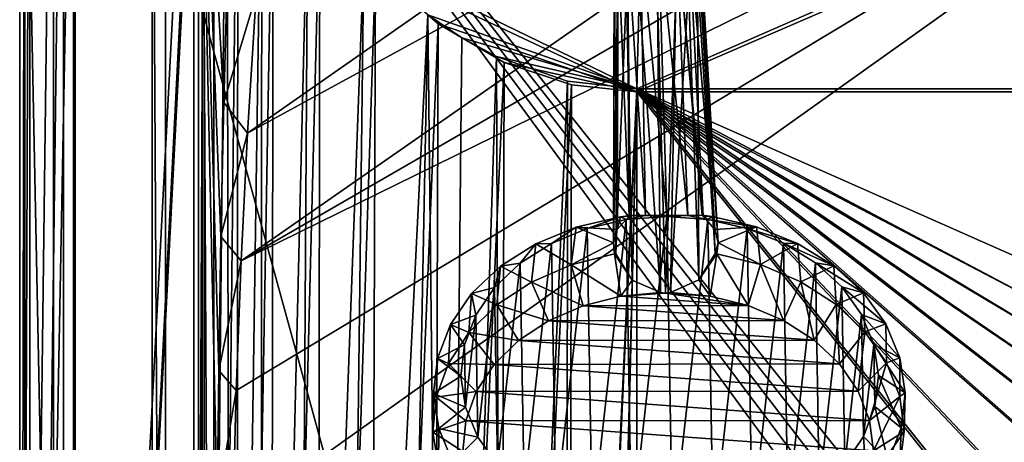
# Model space of a CAD drawing. Header units: metres. Extents: x -1004 to 0, y -808 to 0.
# Tile 21 of 139: x -1004 to -712, y -299 to -174. Entities that reach past the tile are written whole.
import ezdxf

# ---------------------------------------------------------------- set-up
doc = ezdxf.new("R2010")
doc.units = ezdxf.units.M

msp = doc.modelspace()

# ---------------------------------------------------------------- linework, layer by layer
at = {"layer": 'top012'}
for points in [[(-960.700806, -57.206142, 164.559738), (-960.700806, -750.206116, 164.559738), (-964.700806, -57.206142, 164.559738)], [(-960.700806, -750.206116, 164.559738), (-964.700806, -750.206116, 164.559738), (-964.700806, -57.206142, 164.559738)], [(-964.700806, -57.206142, 2061.559814), (-964.700806, -57.206142, 164.559738), (-964.700806, -750.206116, 2061.559814)], [(-964.700806, -57.206142, 164.559738), (-964.700806, -750.206116, 164.559738), (-964.700806, -750.206116, 2061.559814)], [(-960.700806, -57.206142, 2061.559814), (-964.700806, -57.206142, 2061.559814), (-960.700806, -750.206116, 2061.559814)], [(-964.700806, -57.206142, 2061.559814), (-964.700806, -750.206116, 2061.559814), (-960.700806, -750.206116, 2061.559814)], [(-960.700806, -750.206116, 2061.559814), (-960.700806, -750.206116, 164.559738), (-960.700806, -57.206142, 2061.559814)], [(-960.700806, -750.206116, 164.559738), (-960.700806, -57.206142, 164.559738), (-960.700806, -57.206142, 2061.559814)]]:
    msp.add_3dface(points, dxfattribs=at)
at = {"layer": 'top0123411'}
for points in [[(-994.037292, -10), (-1004.037292, -804.032166), (-1004.037292, 0)], [(-1004.037292, 0), (-1004.037292, -804.032166), (-1002.510071, -1.527202, 175)], [(-1004.037292, -804.032166), (-1002.510071, -802.504944, 175), (-1002.510071, -1.527202, 175)], [(-1002.510071, -1.527202, 175), (-1002.510071, -802.504944, 175), (-987.575928, -20.921553, 175)], [(-994.037292, -10), (-994.037292, -794.032166), (-1004.037292, -804.032166)], [(-994.037292, -794.032166), (-994.037292, -10), (-994.037292, -794.032166, 90)], [(-994.037292, -10), (-994.037292, -10, 90), (-994.037292, -794.032166, 90)], [(-994.037292, -794.032166, 90), (-994.037292, -10, 90), (-787.024658, -763.271118, 90)], [(-787.024658, -763.271118, 90), (-994.037292, -10, 90), (-533.424561, -638.481384, 90)], [(-994.037292, -10, 90), (-526.238708, -632.856445, 90), (-533.424561, -638.481384, 90)], [(-10, -10, 90), (-502.018646, -625.846375, 90), (-994.037292, -10, 90)], [(-502.018646, -625.846375, 90), (-510.034576, -626.560547, 90), (-994.037292, -10, 90)], [(-994.037292, -10, 90), (-510.034576, -626.560547, 90), (-518.256042, -628.853394, 90)], [(-518.256042, -628.853394, 90), (-526.238708, -632.856445, 90), (-994.037292, -10, 90)], [(-987.575928, -20.921553, 175), (-1002.510071, -802.504944, 175), (-987.575928, -783.110596, 175)], [(-987.575928, -783.110596, 163.059708), (-950.935486, -64.630676, 163.059708), (-987.575928, -20.921553, 163.059708)], [(-987.575928, -783.110596, 175), (-987.575928, -783.110596, 163.059708), (-987.575928, -20.921553, 175)], [(-987.575928, -783.110596, 163.059708), (-987.575928, -20.921553, 163.059708), (-987.575928, -20.921553, 175)], [(-950.816833, -739.955444, 163.059708), (-950.935486, -64.630676, 163.059708), (-987.575928, -783.110596, 163.059708)], [(-950.816833, -739.955444, 163.059708), (-945.404663, -317.683228, 138.227234), (-950.935486, -64.630676, 163.059708)], [(-945.404663, -317.683228, 138.227234), (-944.948425, -277.911102, 138.606293), (-950.935486, -64.630676, 163.059708)], [(-950.935486, -64.630676, 163.059708), (-944.948425, -277.911102, 138.606293), (-944.277222, -238.144226, 139.017349)], [(-942.304688, -158.634811, 139.924179), (-950.935486, -64.630676, 163.059708), (-943.39386, -198.38446, 139.45813)], [(-950.935486, -64.630676, 163.059708), (-944.277222, -238.144226, 139.017349), (-943.39386, -198.38446, 139.45813)], [(-693.123474, -74.838211, 118.716751), (-742.780518, -72.276802, 118.761467), (-936.402649, -207.471207, 116.401634)], [(-936.402649, -207.471207, 116.401634), (-742.780518, -72.276802, 118.761467), (-933.835571, -166.467499, 117.117363)], [(-938.29071, -245.358398, 115.740311), (-646.118347, -76.727219, 118.683784), (-693.123474, -74.838211, 118.716751)], [(-938.29071, -245.358398, 115.740311), (-693.123474, -74.838211, 118.716751), (-936.402649, -207.471207, 116.401634)], [(-939.738831, -283.879303, 115.067932), (-940.71405, -322.342346, 114.396553), (-597.805054, -78.120209, 118.65947)], [(-940.71405, -322.342346, 114.396553), (-513.875122, -606.131226, 109.443001), (-597.805054, -78.120209, 118.65947)], [(-939.738831, -283.879303, 115.067932), (-597.805054, -78.120209, 118.65947), (-938.29071, -245.358398, 115.740311)], [(-597.805054, -78.120209, 118.65947), (-646.118347, -76.727219, 118.683784), (-938.29071, -245.358398, 115.740311)], [(-943.39386, -198.38446, 139.45813), (-933.835571, -166.467499, 117.117363), (-942.304688, -158.634811, 139.924179)], [(-936.402649, -207.471207, 116.401634), (-933.835571, -166.467499, 117.117363), (-943.39386, -198.38446, 139.45813)], [(-944.277222, -238.144226, 139.017349), (-936.402649, -207.471207, 116.401634), (-943.39386, -198.38446, 139.45813)], [(-938.29071, -245.358398, 115.740311), (-936.402649, -207.471207, 116.401634), (-944.277222, -238.144226, 139.017349)], [(-944.948425, -277.911102, 138.606293), (-938.29071, -245.358398, 115.740311), (-944.277222, -238.144226, 139.017349)], [(-939.738831, -283.879303, 115.067932), (-938.29071, -245.358398, 115.740311), (-944.948425, -277.911102, 138.606293)], [(-945.404663, -317.683228, 138.227234), (-939.738831, -283.879303, 115.067932), (-944.948425, -277.911102, 138.606293)], [(-945.404663, -317.683228, 138.227234), (-940.71405, -322.342346, 114.396553), (-939.738831, -283.879303, 115.067932)]]:
    msp.add_3dface(points, dxfattribs=at)
at = {"layer": 'top0123412'}
for points in [[(-1004.018677, -804.016113, 2111.019775), (-1001.018677, -3.016087, 2111.019775), (-1004.018677, -0.016087, 2111.019775)], [(-1004.018677, -804.016113, 2050.999756), (-1004.018677, -0.016087, 2050.999756), (-988.018677, -788.016113, 2050.999756)], [(-1004.018677, -0.016087, 2050.999756), (-988.018677, -16.016087, 2050.999756), (-988.018677, -788.016113, 2050.999756)], [(-1004.018677, -804.016113, 2111.019775), (-1004.018677, -0.016087, 2111.019775), (-1004.018677, -804.016113, 2050.999756)], [(-1004.018677, -0.016087, 2111.019775), (-1004.018677, -0.016087, 2050.999756), (-1004.018677, -804.016113, 2050.999756)], [(-1001.018677, -801.016113, 2111.019775), (-1001.018677, -3.016087, 2111.019775), (-1004.018677, -804.016113, 2111.019775)], [(-1001.018677, -801.016113, 2053.855713), (-991.018677, -13.016087, 2053.855713), (-1001.018677, -3.016087, 2053.855713)], [(-1001.018677, -801.016113, 2111.019775), (-1001.018677, -801.016113, 2053.855713), (-1001.018677, -3.016087, 2111.019775)], [(-1001.018677, -801.016113, 2053.855713), (-1001.018677, -3.016087, 2053.855713), (-1001.018677, -3.016087, 2111.019775)], [(-991.018677, -791.016113, 2053.855713), (-991.018677, -13.016087, 2053.855713), (-1001.018677, -801.016113, 2053.855713)], [(-991.018677, -13.016087, 2065.279785), (-991.018677, -791.016113, 2065.279785), (-952.320618, -51.714104, 2065.279785)], [(-991.018677, -13.016087, 2053.855713), (-991.018677, -791.016113, 2053.855713), (-991.018677, -13.016087, 2065.279785)], [(-991.018677, -791.016113, 2053.855713), (-991.018677, -791.016113, 2065.279785), (-991.018677, -13.016087, 2065.279785)], [(-988.018677, -788.016113, 2050.999756), (-988.018677, -16.016087, 2050.999756), (-988.018677, -788.016113, 2063.023682)], [(-988.018677, -16.016087, 2050.999756), (-988.018677, -16.016087, 2063.023682), (-988.018677, -788.016113, 2063.023682)], [(-949.849792, -54.184963, 2063.023682), (-988.018677, -788.016113, 2063.023682), (-988.018677, -16.016087, 2063.023682)], [(-952.320618, -51.714104, 2065.279785), (-991.018677, -791.016113, 2065.279785), (-952.320618, -751.684326, 2065.279785)], [(-949.259888, -54.774872, 2076.154297), (-952.320618, -51.714104, 2065.279785), (-952.320618, -751.684326, 2065.279785)], [(-949.849792, -54.184963, 2063.023682), (-949.849792, -749.625977, 2063.023682), (-988.018677, -788.016113, 2063.023682)], [(-949.259888, -744.18219, 2076.154297), (-949.259888, -54.774872, 2076.154297), (-952.320618, -751.684326, 2065.279785)], [(-946.362122, -57.672649, 2075.415039), (-946.362122, -741.070984, 2075.415039), (-949.849792, -54.184963, 2063.023682)], [(-946.362122, -741.070984, 2075.415039), (-949.849792, -749.625977, 2063.023682), (-949.849792, -54.184963, 2063.023682)], [(-949.259888, -54.774872, 2076.154297), (-949.259888, -744.18219, 2076.154297), (-942.545349, -80.833534, 2094.340576)], [(-901.793396, -155.042709, 2143.80835), (-820.791748, -194.333847, 2169.999756), (-502.018646, -55.05748, 2077.158447)], [(-502.018646, -55.05748, 2077.158447), (-820.791748, -194.333847, 2169.999756), (-502.018646, -194.333847, 2169.999756)], [(-946.362122, -57.672649, 2075.415039), (-939.278992, -86.006744, 2094.30249), (-946.362122, -741.070984, 2075.415039)], [(-820.791748, -195.279739, 2167.143799), (-898.363892, -158.604187, 2142.695801), (-502.018646, -57.672649, 2075.415039)], [(-502.018646, -195.279739, 2167.143799), (-820.791748, -195.279739, 2167.143799), (-502.018646, -57.672649, 2075.415039)], [(-942.545349, -80.833534, 2094.340576), (-949.259888, -744.18219, 2076.154297), (-941.27301, -727.559326, 2097.011475)], [(-932.125671, -108.299606, 2112.649414), (-942.545349, -80.833534, 2094.340576), (-941.27301, -727.559326, 2097.011475)], [(-939.278992, -86.006744, 2094.30249), (-939.551636, -726.523193, 2093.723145), (-946.362122, -741.070984, 2075.415039)], [(-939.278992, -86.006744, 2094.30249), (-928.7276, -113.098167, 2112.361572), (-939.551636, -726.523193, 2093.723145)], [(-932.125671, -108.299606, 2112.649414), (-941.27301, -727.559326, 2097.011475), (-932.55365, -713.46698, 2112.021973)], [(-918.452148, -133.331024, 2129.335449), (-932.125671, -108.299606, 2112.649414), (-932.55365, -713.46698, 2112.021973)], [(-928.7276, -113.098167, 2112.361572), (-929.519958, -710.107422, 2111.224365), (-939.551636, -726.523193, 2093.723145)], [(-928.7276, -113.098167, 2112.361572), (-914.9198, -137.676178, 2128.745361), (-929.519958, -710.107422, 2111.224365)], [(-918.452148, -133.331024, 2129.335449), (-932.55365, -713.46698, 2112.021973), (-922.011719, -698.934814, 2125.518311)], [(-901.793396, -155.042709, 2143.80835), (-918.452148, -133.331024, 2129.335449), (-922.011719, -698.934814, 2125.518311)], [(-914.9198, -137.676178, 2128.745361), (-915.710327, -691.557922, 2127.948242), (-929.519958, -710.107422, 2111.224365)], [(-914.9198, -137.676178, 2128.745361), (-898.363892, -158.604187, 2142.695801), (-915.710327, -691.557922, 2127.948242)], [(-901.793396, -155.042709, 2143.80835), (-922.011719, -698.934814, 2125.518311), (-908.267273, -682.555786, 2138.76001)], [(-882.831726, -172.402756, 2155.380371), (-901.793396, -155.042709, 2143.80835), (-908.267273, -682.555786, 2138.76001)], [(-901.793396, -155.042709, 2143.80835), (-882.831726, -172.402756, 2155.380371), (-820.791748, -194.333847, 2169.999756)], [(-898.363892, -158.604187, 2142.695801), (-900.24408, -674.100098, 2141.3396), (-915.710327, -691.557922, 2127.948242)], [(-898.363892, -158.604187, 2142.695801), (-879.806396, -175.047073, 2153.656738), (-900.24408, -674.100098, 2141.3396)], [(-820.791748, -195.279739, 2167.143799), (-879.806396, -175.047073, 2153.656738), (-898.363892, -158.604187, 2142.695801)], [(-882.831726, -172.402756, 2155.380371), (-908.267273, -682.555786, 2138.76001), (-892.433105, -666.464417, 2150.060791)], [(-877.488159, -653.800354, 2157.918945), (-882.831726, -172.402756, 2155.380371), (-892.433105, -666.464417, 2150.060791)], [(-872.716797, -179.259811, 2159.951416), (-882.831726, -172.402756, 2155.380371), (-877.488159, -653.800354, 2157.918945)], [(-882.831726, -172.402756, 2155.380371), (-872.716797, -179.259811, 2159.951416), (-820.791748, -194.333847, 2169.999756)], [(-879.806396, -175.047073, 2153.656738), (-881.446838, -656.636719, 2152.847168), (-900.24408, -674.100098, 2141.3396)], [(-879.806396, -175.047073, 2153.656738), (-860.123413, -186.578461, 2161.343506), (-881.446838, -656.636719, 2152.847168)], [(-860.123413, -186.578461, 2161.343506), (-879.806396, -175.047073, 2153.656738), (-820.791748, -195.279739, 2167.143799)], [(-862.405212, -184.797073, 2163.642578), (-872.716797, -179.259811, 2159.951416), (-877.488159, -653.800354, 2157.918945)], [(-820.791748, -194.333847, 2169.999756), (-872.716797, -179.259811, 2159.951416), (-862.405212, -184.797073, 2163.642578)], [(-860.123413, -186.578461, 2161.343506), (-861.490417, -642.571228, 2160.922607), (-881.446838, -656.636719, 2152.847168)], [(-862.405212, -184.797073, 2163.642578), (-877.488159, -653.800354, 2157.918945), (-860.662659, -642.614624, 2164.17627)], [(-841.401245, -192.039505, 2168.470215), (-862.405212, -184.797073, 2163.642578), (-860.662659, -642.614624, 2164.17627)], [(-862.405212, -184.797073, 2163.642578), (-841.401245, -192.039505, 2168.470215), (-820.791748, -194.333847, 2169.999756)], [(-860.123413, -186.578461, 2161.343506), (-840.194214, -193.200272, 2165.757568), (-861.490417, -642.571228, 2160.922607)], [(-840.194214, -193.200272, 2165.757568), (-860.123413, -186.578461, 2161.343506), (-820.791748, -195.279739, 2167.143799)], [(-841.401245, -192.039505, 2168.470215), (-860.662659, -642.614624, 2164.17627), (-841.65155, -634.318787, 2168.432617)], [(-820.791748, -194.333847, 2169.999756), (-841.401245, -192.039505, 2168.470215), (-841.65155, -634.318787, 2168.432617)], [(-840.194214, -193.200272, 2165.757568), (-841.0354, -633.469482, 2165.634033), (-861.490417, -642.571228, 2160.922607)], [(-820.791748, -194.333847, 2169.999756), (-841.65155, -634.318787, 2168.432617), (-831.371765, -631.933899, 2169.598389)], [(-840.194214, -193.200272, 2165.757568), (-820.791748, -195.279739, 2167.143799), (-841.0354, -633.469482, 2165.634033)], [(-820.791748, -195.279739, 2167.143799), (-831.057007, -631.183594, 2166.75708), (-841.0354, -633.469482, 2165.634033)], [(-820.791748, -631.100647, 2169.999756), (-820.791748, -194.333847, 2169.999756), (-831.371765, -631.933899, 2169.598389)], [(-820.791748, -195.279739, 2167.143799), (-820.791748, -630.385498, 2167.143799), (-831.057007, -631.183594, 2166.75708)], [(-590.094788, -332.992767, 2169.999756), (-576.767883, -323.616211, 2169.999756), (-820.791748, -194.333847, 2169.999756)], [(-576.767883, -323.616211, 2169.999756), (-554.199829, -312.256042, 2169.999756), (-820.791748, -194.333847, 2169.999756)], [(-820.791748, -194.333847, 2169.999756), (-554.199829, -312.256042, 2169.999756), (-502.018646, -194.333847, 2169.999756)], [(-820.791748, -631.100647, 2169.999756), (-641.382935, -418.302765, 2169.999756), (-820.791748, -194.333847, 2169.999756)], [(-641.382935, -418.302765, 2169.999756), (-633.809753, -391.913391, 2169.999756), (-820.791748, -194.333847, 2169.999756)], [(-820.791748, -194.333847, 2169.999756), (-633.809753, -391.913391, 2169.999756), (-622.44812, -369.314484, 2169.999756)], [(-622.44812, -369.314484, 2169.999756), (-613.085571, -355.994965, 2169.999756), (-820.791748, -194.333847, 2169.999756)], [(-613.085571, -355.994965, 2169.999756), (-602.257202, -343.837189, 2169.999756), (-820.791748, -194.333847, 2169.999756)], [(-820.791748, -194.333847, 2169.999756), (-602.257202, -343.837189, 2169.999756), (-590.094788, -332.992767, 2169.999756)], [(-623.733704, -368.474457, 2167.143799), (-635.212952, -391.287018, 2167.143799), (-820.791748, -195.279739, 2167.143799)], [(-635.212952, -391.287018, 2167.143799), (-642.878784, -417.94873, 2167.143799), (-820.791748, -195.279739, 2167.143799)], [(-820.791748, -195.279739, 2167.143799), (-642.878784, -417.94873, 2167.143799), (-820.791748, -630.385498, 2167.143799)], [(-502.018646, -195.279739, 2167.143799), (-577.560303, -322.301056, 2167.143799), (-820.791748, -195.279739, 2167.143799)], [(-577.560303, -322.301056, 2167.143799), (-591.024231, -331.770416, 2167.143799), (-820.791748, -195.279739, 2167.143799)], [(-820.791748, -195.279739, 2167.143799), (-591.024231, -331.770416, 2167.143799), (-603.312988, -342.721741, 2167.143799)], [(-603.312988, -342.721741, 2167.143799), (-614.264343, -355.010529, 2167.143799), (-820.791748, -195.279739, 2167.143799)], [(-614.264343, -355.010529, 2167.143799), (-623.733704, -368.474457, 2167.143799), (-820.791748, -195.279739, 2167.143799)]]:
    msp.add_3dface(points, dxfattribs=at)
at = {"layer": 'top0123418'}
for points in [[(-814.397888, -146.17627, 1790.155884), (-819.825256, -147.156723, 1789.583008), (-811.889832, -231.928802, 1918.716064)], [(-811.889832, -231.928802, 1918.716064), (-805.622742, -231.939529, 1916.237183), (-814.397888, -146.17627, 1790.155884)], [(-805.622742, -231.939529, 1916.237183), (-808.992432, -147.140244, 1789.382568), (-814.397888, -146.17627, 1790.155884)], [(-819.825256, -147.156723, 1789.583008), (-823.625061, -149.321518, 1788.157959), (-818.244263, -231.958725, 1916.470581)], [(-819.825256, -147.156723, 1789.583008), (-818.244263, -231.958725, 1916.470581), (-811.889832, -231.928802, 1918.716064)], [(-805.622742, -231.939529, 1916.237183), (-801.391174, -231.861755, 1910.879028), (-808.992432, -147.140244, 1789.382568)], [(-801.391174, -231.861755, 1910.879028), (-801.025452, -232.134949, 1910.638794), (-808.992432, -147.140244, 1789.382568)], [(-808.992432, -147.140244, 1789.382568), (-801.025452, -232.134949, 1910.638794), (-805.241333, -149.293579, 1787.817993)], [(-823.625061, -149.321518, 1788.157959), (-826.283752, -152.428574, 1786.058228), (-823.044739, -232.168427, 1911.046143)], [(-823.625061, -149.321518, 1788.157959), (-822.671265, -231.894119, 1911.272583), (-818.244263, -231.958725, 1916.470581)], [(-822.671265, -231.894119, 1911.272583), (-823.625061, -149.321518, 1788.157959), (-823.044739, -232.168427, 1911.046143)], [(-801.025452, -232.134949, 1910.638794), (-797.615112, -236.063629, 1906.931152), (-805.241333, -149.293579, 1787.817993)], [(-805.241333, -149.293579, 1787.817993), (-797.615112, -236.063629, 1906.931152), (-802.652649, -152.392639, 1785.621216)], [(-826.283752, -152.428574, 1786.058228), (-827.516235, -156.884186, 1782.996582), (-826.577942, -236.107666, 1907.466797)], [(-823.044739, -232.168427, 1911.046143), (-826.283752, -152.428574, 1786.058228), (-826.577942, -236.107666, 1907.466797)], [(-797.615112, -236.063629, 1906.931152), (-796.621277, -239.990692, 1902.641724), (-802.652649, -152.392639, 1785.621216)], [(-802.652649, -152.392639, 1785.621216), (-796.621277, -239.990692, 1902.641724), (-801.520691, -156.84465, 1782.515869)], [(-826.577942, -236.107666, 1907.466797), (-827.516235, -156.884186, 1782.996582), (-827.717712, -240.037979, 1903.216919)], [(-827.516235, -156.884186, 1782.996582), (-826.384033, -161.336319, 1779.891113), (-827.717712, -240.037979, 1903.216919)], [(-801.520691, -156.84465, 1782.515869), (-797.51825, -243.219452, 1898.569214), (-802.753418, -161.300385, 1779.454102)], [(-796.621277, -239.990692, 1902.641724), (-797.51825, -243.219452, 1898.569214), (-801.520691, -156.84465, 1782.515869)], [(-827.717712, -240.037979, 1903.216919), (-826.384033, -161.336319, 1779.891113), (-826.962158, -243.264221, 1899.11377)], [(-826.384033, -161.336319, 1779.891113), (-823.791443, -164.438278, 1777.692261), (-826.962158, -243.264221, 1899.11377)], [(-802.753418, -161.300385, 1779.454102), (-802.358093, -251.052414, 1897.449829), (-805.416077, -164.410339, 1777.352417)], [(-797.51825, -243.219452, 1898.569214), (-802.358093, -251.052414, 1897.449829), (-802.753418, -161.300385, 1779.454102)], [(-826.962158, -243.264221, 1899.11377), (-823.791443, -164.438278, 1777.692261), (-822.14325, -251.082504, 1897.815674)], [(-823.791443, -164.438278, 1777.692261), (-820.043884, -166.588425, 1776.129883), (-822.14325, -251.082504, 1897.815674)], [(-822.14325, -251.082504, 1897.815674), (-820.043884, -166.588425, 1776.129883), (-813.718384, -254.748016, 1896.823975)], [(-820.043884, -166.588425, 1776.129883), (-814.639038, -167.552185, 1775.356812), (-813.718384, -254.748016, 1896.823975)], [(-809.21228, -166.57196, 1775.929565), (-812.256836, -254.960907, 1896.97937), (-814.639038, -167.552185, 1775.356812)], [(-810.802673, -254.743591, 1896.770142), (-812.256836, -254.960907, 1896.97937), (-809.21228, -166.57196, 1775.929565)], [(-802.358093, -251.052414, 1897.449829), (-810.802673, -254.743591, 1896.770142), (-805.416077, -164.410339, 1777.352417)], [(-805.416077, -164.410339, 1777.352417), (-810.802673, -254.743591, 1896.770142), (-809.21228, -166.57196, 1775.929565)], [(-813.718384, -254.748016, 1896.823975), (-814.639038, -167.552185, 1775.356812), (-812.256836, -254.960907, 1896.97937)], [(-838.746216, -235.359024, 1914.488037), (-835.491516, -235.819427, 1925.313721), (-825.667969, -232.302368, 1911.67041)], [(-838.746216, -235.359024, 1914.488037), (-825.667969, -232.302368, 1911.67041), (-826.577942, -236.107666, 1907.466797)], [(-835.491516, -235.819427, 1925.313721), (-823.908936, -233.111084, 1922.817261), (-825.667969, -232.302368, 1911.67041)], [(-823.908936, -233.111084, 1922.817261), (-835.491516, -235.819427, 1925.313721), (-833.989502, -323.190582, 1999.396973)], [(-822.314392, -325.863678, 2001.463379), (-823.908936, -233.111084, 1922.817261), (-833.989502, -323.190582, 1999.396973)], [(-825.667969, -232.302368, 1911.67041), (-823.044739, -232.168427, 1911.046143), (-826.577942, -236.107666, 1907.466797)], [(-825.667969, -232.302368, 1911.67041), (-823.908936, -233.111084, 1922.817261), (-822.671265, -231.894119, 1911.272583)], [(-825.667969, -232.302368, 1911.67041), (-822.671265, -231.894119, 1911.272583), (-823.044739, -232.168427, 1911.046143)], [(-823.908936, -233.111084, 1922.817261), (-818.244263, -231.958725, 1916.470581), (-822.671265, -231.894119, 1911.272583)], [(-823.908936, -233.111084, 1922.817261), (-811.83197, -232.184265, 1921.823364), (-818.244263, -231.958725, 1916.470581)], [(-811.83197, -232.184265, 1921.823364), (-823.908936, -233.111084, 1922.817261), (-822.314392, -325.863678, 2001.463379)], [(-810.2052, -326.753906, 2002.010254), (-811.83197, -232.184265, 1921.823364), (-822.314392, -325.863678, 2001.463379)], [(-811.83197, -232.184265, 1921.823364), (-811.889832, -231.928802, 1918.716064), (-818.244263, -231.958725, 1916.470581)], [(-805.622742, -231.939529, 1916.237183), (-811.889832, -231.928802, 1918.716064), (-811.83197, -232.184265, 1921.823364)], [(-805.622742, -231.939529, 1916.237183), (-811.83197, -232.184265, 1921.823364), (-799.723755, -233.07431, 1922.369873)], [(-799.723755, -233.07431, 1922.369873), (-811.83197, -232.184265, 1921.823364), (-810.2052, -326.753906, 2002.010254)], [(-798.127258, -325.826935, 2001.016113), (-799.723755, -233.07431, 1922.369873), (-810.2052, -326.753906, 2002.010254)], [(-801.391174, -231.861755, 1910.879028), (-805.622742, -231.939529, 1916.237183), (-799.723755, -233.07431, 1922.369873)], [(-798.380615, -232.26088, 1911.165771), (-801.025452, -232.134949, 1910.638794), (-801.391174, -231.861755, 1910.879028)], [(-799.723755, -233.07431, 1922.369873), (-798.380615, -232.26088, 1911.165771), (-801.391174, -231.861755, 1910.879028)], [(-797.615112, -236.063629, 1906.931152), (-801.025452, -232.134949, 1910.638794), (-798.380615, -232.26088, 1911.165771)], [(-785.197876, -235.277603, 1913.497681), (-798.380615, -232.26088, 1911.165771), (-799.723755, -233.07431, 1922.369873)], [(-788.048584, -235.747284, 1924.436279), (-785.197876, -235.277603, 1913.497681), (-799.723755, -233.07431, 1922.369873)], [(-788.048584, -235.747284, 1924.436279), (-799.723755, -233.07431, 1922.369873), (-798.127258, -325.826935, 2001.016113)], [(-785.197876, -235.277603, 1913.497681), (-797.615112, -236.063629, 1906.931152), (-798.380615, -232.26088, 1911.165771)], [(-850.762817, -240.30983, 1918.894165), (-846.133667, -240.205215, 1929.216919), (-838.746216, -235.359024, 1914.488037)], [(-850.762817, -240.30983, 1918.894165), (-838.746216, -235.359024, 1914.488037), (-840.302246, -246.588364, 1902.162842)], [(-846.133667, -240.205215, 1929.216919), (-835.491516, -235.819427, 1925.313721), (-838.746216, -235.359024, 1914.488037)], [(-835.491516, -235.819427, 1925.313721), (-846.133667, -240.205215, 1929.216919), (-844.78186, -318.83725, 1995.890137)], [(-833.989502, -323.190582, 1999.396973), (-835.491516, -235.819427, 1925.313721), (-844.78186, -318.83725, 1995.890137)], [(-840.302246, -246.588364, 1902.162842), (-838.746216, -235.359024, 1914.488037), (-827.717712, -240.037979, 1903.216919)], [(-838.746216, -235.359024, 1914.488037), (-826.577942, -236.107666, 1907.466797), (-827.717712, -240.037979, 1903.216919)], [(-786.544678, -323.118439, 1998.519531), (-788.048584, -235.747284, 1924.436279), (-798.127258, -325.826935, 2001.016113)], [(-785.197876, -235.277603, 1913.497681), (-796.621277, -239.990692, 1902.641724), (-797.615112, -236.063629, 1906.931152)], [(-784.064514, -246.502853, 1901.122803), (-796.621277, -239.990692, 1902.641724), (-785.197876, -235.277603, 1913.497681)], [(-773.011536, -240.191605, 1917.456177), (-785.197876, -235.277603, 1913.497681), (-788.048584, -235.747284, 1924.436279)], [(-777.256165, -240.100479, 1927.943115), (-773.011536, -240.191605, 1917.456177), (-788.048584, -235.747284, 1924.436279)], [(-777.256165, -240.100479, 1927.943115), (-788.048584, -235.747284, 1924.436279), (-786.544678, -323.118439, 1998.519531)], [(-773.011536, -240.191605, 1917.456177), (-784.064514, -246.502853, 1901.122803), (-785.197876, -235.277603, 1913.497681)], [(-861.255981, -246.964523, 1924.719238), (-855.42627, -246.099915, 1934.376709), (-850.762817, -240.30983, 1918.894165)], [(-861.255981, -246.964523, 1924.719238), (-850.762817, -240.30983, 1918.894165), (-852.093018, -251.684982, 1906.688721)], [(-855.42627, -246.099915, 1934.376709), (-846.133667, -240.205215, 1929.216919), (-850.762817, -240.30983, 1918.894165)], [(-846.133667, -240.205215, 1929.216919), (-855.42627, -246.099915, 1934.376709), (-854.276672, -312.971008, 1991.077637)], [(-844.78186, -318.83725, 1995.890137), (-846.133667, -240.205215, 1929.216919), (-854.276672, -312.971008, 1991.077637)], [(-852.093018, -251.684982, 1906.688721), (-850.762817, -240.30983, 1918.894165), (-840.302246, -246.588364, 1902.162842)], [(-827.415222, -243.340698, 1899.186401), (-840.302246, -246.588364, 1902.162842), (-827.717712, -240.037979, 1903.216919)], [(-826.962158, -243.264221, 1899.11377), (-827.415222, -243.340698, 1899.186401), (-827.717712, -240.037979, 1903.216919)], [(-797.062561, -243.29454, 1898.625), (-797.51825, -243.219452, 1898.569214), (-796.621277, -239.990692, 1902.641724)], [(-784.064514, -246.502853, 1901.122803), (-797.062561, -243.29454, 1898.625), (-796.621277, -239.990692, 1902.641724)], [(-775.90271, -318.732513, 1994.616211), (-777.256165, -240.100479, 1927.943115), (-786.544678, -323.118439, 1998.519531)], [(-772.098999, -251.563354, 1905.209229), (-784.064514, -246.502853, 1901.122803), (-773.011536, -240.191605, 1917.456177)], [(-767.76123, -245.966614, 1932.755371), (-762.289978, -246.814041, 1922.888916), (-777.256165, -240.100479, 1927.943115)], [(-762.289978, -246.814041, 1922.888916), (-773.011536, -240.191605, 1917.456177), (-777.256165, -240.100479, 1927.943115)], [(-767.76123, -245.966614, 1932.755371), (-777.256165, -240.100479, 1927.943115), (-775.90271, -318.732513, 1994.616211)], [(-762.289978, -246.814041, 1922.888916), (-772.098999, -251.563354, 1905.209229), (-773.011536, -240.191605, 1917.456177)], [(-840.302246, -246.588364, 1902.162842), (-827.415222, -243.340698, 1899.186401), (-825.476746, -255.861237, 1897.970581)], [(-827.415222, -243.340698, 1899.186401), (-826.962158, -243.264221, 1899.11377), (-822.14325, -251.082504, 1897.815674)], [(-825.476746, -255.861237, 1897.970581), (-827.415222, -243.340698, 1899.186401), (-822.14325, -251.082504, 1897.815674)], [(-802.358093, -251.052414, 1897.449829), (-797.51825, -243.219452, 1898.569214), (-797.062561, -243.29454, 1898.625)], [(-797.062561, -243.29454, 1898.625), (-799.006653, -255.820984, 1897.480957), (-802.358093, -251.052414, 1897.449829)], [(-787.680969, -258.618042, 1899.658569), (-799.006653, -255.820984, 1897.480957), (-797.062561, -243.29454, 1898.625)], [(-784.064514, -246.502853, 1901.122803), (-787.680969, -258.618042, 1899.658569), (-797.062561, -243.29454, 1898.625)], [(-869.822388, -255.067352, 1931.739502), (-863.012329, -253.276978, 1940.594849), (-861.255981, -246.964523, 1924.719238)], [(-869.822388, -255.067352, 1931.739502), (-861.255981, -246.964523, 1924.719238), (-862.341309, -258.437622, 1912.592651)], [(-863.012329, -253.276978, 1940.594849), (-855.42627, -246.099915, 1934.376709), (-861.255981, -246.964523, 1924.719238)], [(-855.42627, -246.099915, 1934.376709), (-863.012329, -253.276978, 1940.594849), (-862.109131, -305.817291, 1985.144531)], [(-862.341309, -258.437622, 1912.592651), (-861.255981, -246.964523, 1924.719238), (-852.093018, -251.684982, 1906.688721)], [(-854.276672, -312.971008, 1991.077637), (-855.42627, -246.099915, 1934.376709), (-862.109131, -305.817291, 1985.144531)], [(-852.093018, -251.684982, 1906.688721), (-840.302246, -246.588364, 1902.162842), (-836.705566, -258.692566, 1900.565308)], [(-836.705566, -258.692566, 1900.565308), (-840.302246, -246.588364, 1902.162842), (-825.476746, -255.861237, 1897.970581)], [(-777.25531, -263.028839, 1903.220581), (-787.680969, -258.618042, 1899.658569), (-784.064514, -246.502853, 1901.122803)], [(-772.098999, -251.563354, 1905.209229), (-777.25531, -263.028839, 1903.220581), (-784.064514, -246.502853, 1901.122803)], [(-766.610168, -312.837708, 1989.456299), (-767.76123, -245.966614, 1932.755371), (-775.90271, -318.732513, 1994.616211)], [(-761.618958, -258.284485, 1910.729858), (-772.098999, -251.563354, 1905.209229), (-762.289978, -246.814041, 1922.888916)], [(-759.92865, -253.120239, 1938.688477), (-753.445251, -254.890396, 1929.587158), (-767.76123, -245.966614, 1932.755371)], [(-753.445251, -254.890396, 1929.587158), (-762.289978, -246.814041, 1922.888916), (-767.76123, -245.966614, 1932.755371)], [(-759.92865, -253.120239, 1938.688477), (-767.76123, -245.966614, 1932.755371), (-766.610168, -312.837708, 1989.456299)], [(-753.445251, -254.890396, 1929.587158), (-761.618958, -258.284485, 1910.729858), (-762.289978, -246.814041, 1922.888916)], [(-822.14325, -251.082504, 1897.815674), (-813.718384, -254.748016, 1896.823975), (-825.476746, -255.861237, 1897.970581)], [(-799.006653, -255.820984, 1897.480957), (-810.802673, -254.743591, 1896.770142), (-802.358093, -251.052414, 1897.449829)], [(-868.600281, -261.460602, 1947.632446), (-863.012329, -253.276978, 1940.594849), (-869.822388, -255.067352, 1931.739502)], [(-863.012329, -253.276978, 1940.594849), (-868.600281, -261.460602, 1947.632446), (-867.978149, -297.651001, 1978.318848)], [(-862.109131, -305.817291, 1985.144531), (-863.012329, -253.276978, 1940.594849), (-867.978149, -297.651001, 1978.318848)], [(-862.341309, -258.437622, 1912.592651), (-852.093018, -251.684982, 1906.688721), (-846.978943, -263.134857, 1904.51001)], [(-846.978943, -263.134857, 1904.51001), (-852.093018, -251.684982, 1906.688721), (-836.705566, -258.692566, 1900.565308)], [(-768.124329, -268.886444, 1908.03186), (-777.25531, -263.028839, 1903.220581), (-772.098999, -251.563354, 1905.209229)], [(-761.618958, -258.284485, 1910.729858), (-768.124329, -268.886444, 1908.03186), (-772.098999, -251.563354, 1905.209229)], [(-759.024292, -305.660553, 1983.238037), (-759.92865, -253.120239, 1938.688477), (-766.610168, -312.837708, 1989.456299)], [(-754.059448, -261.286438, 1945.51416), (-746.817322, -264.11026, 1937.293579), (-759.92865, -253.120239, 1938.688477)], [(-746.817322, -264.11026, 1937.293579), (-753.445251, -254.890396, 1929.587158), (-759.92865, -253.120239, 1938.688477)], [(-754.059448, -261.286438, 1945.51416), (-759.92865, -253.120239, 1938.688477), (-759.024292, -305.660553, 1983.238037)], [(-876.132813, -264.306885, 1939.685181), (-868.600281, -261.460602, 1947.632446), (-869.822388, -255.067352, 1931.739502)], [(-876.132813, -264.306885, 1939.685181), (-869.822388, -255.067352, 1931.739502), (-870.659058, -266.590698, 1919.651245)], [(-870.659058, -266.590698, 1919.651245), (-869.822388, -255.067352, 1931.739502), (-862.341309, -258.437622, 1912.592651)], [(-836.705566, -258.692566, 1900.565308), (-825.476746, -255.861237, 1897.970581), (-787.680969, -258.618042, 1899.658569)], [(-825.476746, -255.861237, 1897.970581), (-813.718384, -254.748016, 1896.823975), (-812.256836, -254.960907, 1896.97937)], [(-787.680969, -258.618042, 1899.658569), (-825.476746, -255.861237, 1897.970581), (-812.256836, -254.960907, 1896.97937)], [(-810.802673, -254.743591, 1896.770142), (-799.006653, -255.820984, 1897.480957), (-812.256836, -254.960907, 1896.97937)], [(-799.006653, -255.820984, 1897.480957), (-787.680969, -258.618042, 1899.658569), (-812.256836, -254.960907, 1896.97937)], [(-753.021179, -266.411835, 1917.475586), (-761.618958, -258.284485, 1910.729858), (-753.445251, -254.890396, 1929.587158)], [(-746.817322, -264.11026, 1937.293579), (-753.021179, -266.411835, 1917.475586), (-753.445251, -254.890396, 1929.587158)], [(-870.659058, -266.590698, 1919.651245), (-862.341309, -258.437622, 1912.592651), (-855.907959, -269.019928, 1909.655396)], [(-855.907959, -269.019928, 1909.655396), (-862.341309, -258.437622, 1912.592651), (-846.978943, -263.134857, 1904.51001)], [(-846.978943, -263.134857, 1904.51001), (-836.705566, -258.692566, 1900.565308), (-777.25531, -263.028839, 1903.220581)], [(-777.25531, -263.028839, 1903.220581), (-836.705566, -258.692566, 1900.565308), (-787.680969, -258.618042, 1899.658569)], [(-760.633545, -275.969147, 1913.910645), (-768.124329, -268.886444, 1908.03186), (-761.618958, -258.284485, 1910.729858)], [(-753.021179, -266.411835, 1917.475586), (-760.633545, -275.969147, 1913.910645), (-761.618958, -258.284485, 1910.729858)], [(-871.975403, -270.336273, 1955.218994), (-868.600281, -261.460602, 1947.632446), (-876.132813, -264.306885, 1939.685181)], [(-868.600281, -261.460602, 1947.632446), (-871.975403, -270.336273, 1955.218994), (-871.658203, -288.786011, 1970.862793)], [(-867.978149, -297.651001, 1978.318848), (-868.600281, -261.460602, 1947.632446), (-871.658203, -288.786011, 1970.862793)], [(-855.907959, -269.019928, 1909.655396), (-846.978943, -263.134857, 1904.51001), (-768.124329, -268.886444, 1908.03186)], [(-768.124329, -268.886444, 1908.03186), (-846.978943, -263.134857, 1904.51001), (-777.25531, -263.028839, 1903.220581)], [(-753.436523, -297.476837, 1976.200439), (-754.059448, -261.286438, 1945.51416), (-759.024292, -305.660553, 1983.238037)], [(-750.37915, -270.151398, 1952.970093), (-742.660889, -274.119293, 1945.711792), (-754.059448, -261.286438, 1945.51416)], [(-742.660889, -274.119293, 1945.711792), (-746.817322, -264.11026, 1937.293579), (-754.059448, -261.286438, 1945.51416)], [(-750.37915, -270.151398, 1952.970093), (-754.059448, -261.286438, 1945.51416), (-753.436523, -297.476837, 1976.200439)], [(-879.944702, -274.328033, 1948.250732), (-871.975403, -270.336273, 1955.218994), (-876.132813, -264.306885, 1939.685181)], [(-879.944702, -274.328033, 1948.250732), (-876.132813, -264.306885, 1939.685181), (-876.731445, -275.835541, 1927.59729)], [(-876.731445, -275.835541, 1927.59729), (-876.132813, -264.306885, 1939.685181), (-870.659058, -266.590698, 1919.651245)], [(-746.630981, -275.637726, 1925.191162), (-753.021179, -266.411835, 1917.475586), (-746.817322, -264.11026, 1937.293579)], [(-742.660889, -274.119293, 1945.711792), (-746.630981, -275.637726, 1925.191162), (-746.817322, -264.11026, 1937.293579)], [(-876.731445, -275.835541, 1927.59729), (-870.659058, -266.590698, 1919.651245), (-863.154663, -276.125031, 1915.806763)], [(-863.154663, -276.125031, 1915.806763), (-870.659058, -266.590698, 1919.651245), (-855.907959, -269.019928, 1909.655396)], [(-760.633545, -275.969147, 1913.910645), (-855.907959, -269.019928, 1909.655396), (-768.124329, -268.886444, 1908.03186)], [(-755.066528, -284.008911, 1920.634277), (-760.633545, -275.969147, 1913.910645), (-753.021179, -266.411835, 1917.475586)], [(-746.630981, -275.637726, 1925.191162), (-755.066528, -284.008911, 1920.634277), (-753.021179, -266.411835, 1917.475586)], [(-873.007935, -279.562958, 1963.062866), (-871.975403, -270.336273, 1955.218994), (-879.944702, -274.328033, 1948.250732)], [(-871.658203, -288.786011, 1970.862793), (-871.975403, -270.336273, 1955.218994), (-873.007935, -279.562958, 1963.062866)], [(-863.154663, -276.125031, 1915.806763), (-855.907959, -269.019928, 1909.655396), (-760.633545, -275.969147, 1913.910645)], [(-750.061584, -288.601105, 1968.613892), (-750.37915, -270.151398, 1952.970093), (-753.436523, -297.476837, 1976.200439)], [(-749.029236, -279.374451, 1960.77002), (-741.135681, -284.532776, 1954.518433), (-750.37915, -270.151398, 1952.970093)], [(-741.135681, -284.532776, 1954.518433), (-742.660889, -274.119293, 1945.711792), (-750.37915, -270.151398, 1952.970093)], [(-750.061584, -288.601105, 1968.613892), (-749.029236, -279.374451, 1960.77002), (-750.37915, -270.151398, 1952.970093)], [(-881.111572, -284.745636, 1957.107178), (-873.007935, -279.562958, 1963.062866), (-879.944702, -274.328033, 1948.250732)], [(-881.111572, -284.745636, 1957.107178), (-879.944702, -274.328033, 1948.250732), (-880.328674, -285.822266, 1936.130005)], [(-880.328674, -285.822266, 1936.130005), (-879.944702, -274.328033, 1948.250732), (-876.731445, -275.835541, 1927.59729)], [(-742.690369, -285.612976, 1933.584473), (-746.630981, -275.637726, 1925.191162), (-742.660889, -274.119293, 1945.711792)], [(-741.135681, -284.532776, 1954.518433), (-742.690369, -285.612976, 1933.584473), (-742.660889, -274.119293, 1945.711792)], [(-880.328674, -285.822266, 1936.130005), (-876.731445, -275.835541, 1927.59729), (-868.444763, -284.181305, 1922.731201)], [(-868.444763, -284.181305, 1922.731201), (-876.731445, -275.835541, 1927.59729), (-863.154663, -276.125031, 1915.806763)], [(-868.444763, -284.181305, 1922.731201), (-863.154663, -276.125031, 1915.806763), (-755.066528, -284.008911, 1920.634277)], [(-755.066528, -284.008911, 1920.634277), (-863.154663, -276.125031, 1915.806763), (-760.633545, -275.969147, 1913.910645)], [(-751.633972, -292.701385, 1927.948242), (-755.066528, -284.008911, 1920.634277), (-746.630981, -275.637726, 1925.191162)], [(-742.690369, -285.612976, 1933.584473), (-751.633972, -292.701385, 1927.948242), (-746.630981, -275.637726, 1925.191162)], [(-871.658203, -288.786011, 1970.862793), (-873.007935, -279.562958, 1963.062866), (-881.111572, -284.745636, 1957.107178)], [(-750.061584, -288.601105, 1968.613892), (-742.300354, -294.950562, 1963.374878), (-749.029236, -279.374451, 1960.77002)], [(-742.300354, -294.950562, 1963.374878), (-741.135681, -284.532776, 1954.518433), (-749.029236, -279.374451, 1960.77002)], [(-879.588562, -295.159302, 1965.91394), (-881.111572, -284.745636, 1957.107178), (-881.314514, -296.172791, 1944.926392)], [(-881.314514, -296.172791, 1944.926392), (-881.111572, -284.745636, 1957.107178), (-880.328674, -285.822266, 1936.130005)], [(-881.314514, -296.172791, 1944.926392), (-880.328674, -285.822266, 1936.130005), (-871.578125, -292.883759, 1930.166626)], [(-879.588562, -295.159302, 1965.91394), (-871.658203, -288.786011, 1970.862793), (-881.111572, -284.745636, 1957.107178)], [(-871.578125, -292.883759, 1930.166626), (-880.328674, -285.822266, 1936.130005), (-868.444763, -284.181305, 1922.731201)], [(-871.578125, -292.883759, 1930.166626), (-868.444763, -284.181305, 1922.731201), (-751.633972, -292.701385, 1927.948242)], [(-751.633972, -292.701385, 1927.948242), (-868.444763, -284.181305, 1922.731201), (-755.066528, -284.008911, 1920.634277)], [(-750.465759, -301.71759, 1935.575806), (-751.633972, -292.701385, 1927.948242), (-742.690369, -285.612976, 1933.584473)], [(-741.34845, -295.959961, 1942.337891), (-750.465759, -301.71759, 1935.575806), (-742.690369, -285.612976, 1933.584473)], [(-741.34845, -295.959961, 1942.337891), (-742.690369, -285.612976, 1933.584473), (-741.135681, -284.532776, 1954.518433)], [(-742.300354, -294.950562, 1963.374878), (-741.34845, -295.959961, 1942.337891), (-741.135681, -284.532776, 1954.518433)], [(-867.978149, -297.651001, 1978.318848), (-871.658203, -288.786011, 1970.862793), (-879.588562, -295.159302, 1965.91394)], [(-753.436523, -297.476837, 1976.200439), (-746.110107, -304.972168, 1971.940796), (-750.061584, -288.601105, 1968.613892)], [(-746.110107, -304.972168, 1971.940796), (-742.300354, -294.950562, 1963.374878), (-750.061584, -288.601105, 1968.613892)], [(-872.436035, -301.903076, 1937.831543), (-881.314514, -296.172791, 1944.926392), (-871.578125, -292.883759, 1930.166626)], [(-879.651733, -306.495331, 1953.653442), (-879.588562, -295.159302, 1965.91394), (-881.314514, -296.172791, 1944.926392)], [(-875.434204, -305.168823, 1974.332642), (-879.588562, -295.159302, 1965.91394), (-879.651733, -306.495331, 1953.653442)], [(-875.434204, -305.168823, 1974.332642), (-867.978149, -297.651001, 1978.318848), (-879.588562, -295.159302, 1965.91394)], [(-872.436035, -301.903076, 1937.831543), (-871.578125, -292.883759, 1930.166626), (-750.465759, -301.71759, 1935.575806)], [(-750.465759, -301.71759, 1935.575806), (-871.578125, -292.883759, 1930.166626), (-751.633972, -292.701385, 1927.948242)], [(-746.110107, -304.972168, 1971.940796), (-742.656067, -306.287018, 1951.119873), (-742.300354, -294.950562, 1963.374878)], [(-742.656067, -306.287018, 1951.119873), (-741.34845, -295.959961, 1942.337891), (-742.300354, -294.950562, 1963.374878)], [(-879.651733, -306.495331, 1953.653442), (-881.314514, -296.172791, 1944.926392), (-872.436035, -301.903076, 1937.831543)], [(-862.109131, -305.817291, 1985.144531), (-867.978149, -297.651001, 1978.318848), (-875.434204, -305.168823, 1974.332642)], [(-759.024292, -305.660553, 1983.238037), (-752.418579, -314.212494, 1979.887085), (-753.436523, -297.476837, 1976.200439)], [(-752.418579, -314.212494, 1979.887085), (-746.110107, -304.972168, 1971.940796), (-753.436523, -297.476837, 1976.200439)], [(-742.656067, -306.287018, 1951.119873), (-751.60614, -310.716309, 1943.228271), (-741.34845, -295.959961, 1942.337891)], [(-751.60614, -310.716309, 1943.228271), (-750.465759, -301.71759, 1935.575806), (-741.34845, -295.959961, 1942.337891)]]:
    msp.add_3dface(points, dxfattribs=at)

doc.saveas('drawing.dxf')
